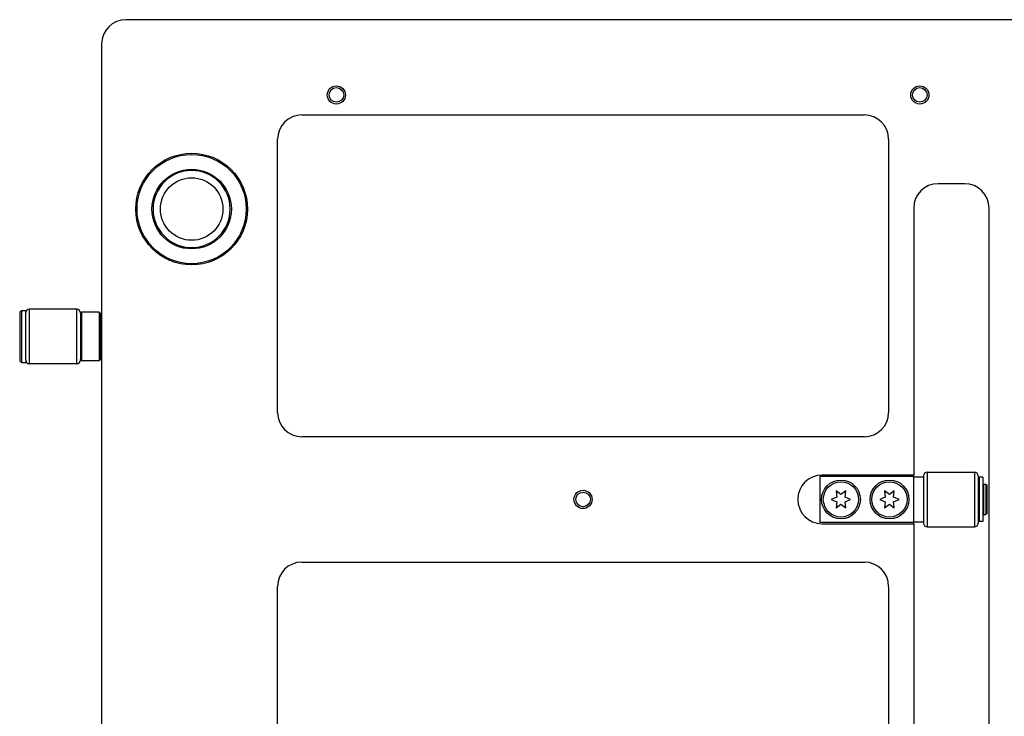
# Model space of a CAD drawing. Extents: x -1809 to 6113, y -4129 to 1471.
# Tile 175 of 197: x 4952 to 5114, y -1637 to -1522. Entities that reach past the tile are written whole.
import ezdxf

# ---------------------------------------------------------------- set-up
doc = ezdxf.new("R2010")
doc.units = 0
doc.layers.get('0').update_dxf_attribs({"linetype": 'CONTINUOUS'})

# ---------------------------------------------------------------- blocks, each defined once
blk = doc.blocks.new('DUT_BOARD__78', base_point=(5409.88, -1537.57))
at = {"color": 1, "linetype": 'CONTINUOUS'}
for p, q in [((4998.24, -1537.57), (5090.92, -1537.57)), ((4994.24, -1586.57), (4994.24, -1541.57)), ((5094.92, -1541.57), (5094.92, -1586.57)), ((5090.92, -1590.57), (4998.24, -1590.57)), ((4998.24, -1611.23), (5090.92, -1611.23)), ((4994.24, -1660.23), (4994.24, -1615.23)), ((5094.92, -1615.23), (5094.92, -1660.23))]:
    blk.add_line(p, q, dxfattribs=at)
for centre, start, end in [((4998.24, -1541.57), 90, 180), ((5090.92, -1541.57), 0, 90), ((4998.24, -1586.57), 180, -90), ((5090.92, -1586.57), -90, 0), ((4998.24, -1615.23), 90, 180), ((5090.92, -1615.23), 0, 90)]:
    blk.add_arc(centre, 4, start, end, dxfattribs=at)
blk = doc.blocks.new('6960-0041-0_3__88', base_point=(4986.44, -1546.72))
at = {"color": 1, "linetype": 'CONTINUOUS'}
blk.add_circle((4980.09, -1553.07), 5.15, dxfattribs=at)
for start, end in [(90, -90), (-90, 90)]:
    blk.add_arc((4980.09, -1553.07), 6.35, start, end, dxfattribs=at)
blk = doc.blocks.new('HOLEPLUGS__94', base_point=(5430.38, -1546.72))
blk.add_blockref('6960-0041-0_3__88', (4986.44, -1546.72))
blk = doc.blocks.new('0515-2034-M3X12_1__99', base_point=(5089.96, -1598))
at = {"color": 1, "linetype": 'CONTINUOUS'}
for p, q in [((5086.37, -1600.5), (5085.46, -1600.9)), ((5085.46, -1600.9), (5086.37, -1601.3)), ((5087.06, -1600.1), (5086.26, -1599.51)), ((5086.26, -1599.51), (5086.37, -1600.5)), ((5087.86, -1599.51), (5087.06, -1600.1)), ((5087.75, -1600.5), (5087.86, -1599.51)), ((5088.66, -1600.9), (5087.75, -1600.5)), ((5087.75, -1601.3), (5088.66, -1600.9)), ((5086.37, -1601.3), (5086.26, -1602.28)), ((5086.26, -1602.28), (5087.06, -1601.7)), ((5087.06, -1601.7), (5087.86, -1602.28)), ((5087.86, -1602.28), (5087.75, -1601.3))]:
    blk.add_line(p, q, dxfattribs=at)
blk.add_circle((5087.06, -1600.9), 2.9, dxfattribs=at)
blk = doc.blocks.new('0515-2034_M3X12_0__100', base_point=(5097.96, -1598))
at = {"color": 1, "linetype": 'CONTINUOUS'}
for p, q in [((5094.37, -1600.5), (5093.46, -1600.9)), ((5093.46, -1600.9), (5094.37, -1601.3)), ((5095.06, -1600.1), (5094.26, -1599.51)), ((5094.26, -1599.51), (5094.37, -1600.5)), ((5095.86, -1599.51), (5095.06, -1600.1)), ((5095.75, -1600.5), (5095.86, -1599.51)), ((5096.66, -1600.9), (5095.75, -1600.5)), ((5095.75, -1601.3), (5096.66, -1600.9)), ((5094.37, -1601.3), (5094.26, -1602.28)), ((5094.26, -1602.28), (5095.06, -1601.7)), ((5095.06, -1601.7), (5095.86, -1602.28)), ((5095.86, -1602.28), (5095.75, -1601.3))]:
    blk.add_line(p, q, dxfattribs=at)
blk.add_circle((5095.06, -1600.9), 2.9, dxfattribs=at)
blk = doc.blocks.new('SCREWSET_STIFFENER__115', base_point=(5319.96, -1598))
for name, p in [('0515-2034-M3X12_1__99', (5089.96, -1598)), ('0515-2034_M3X12_0__100', (5097.96, -1598))]:
    blk.add_blockref(name, p)
blk = doc.blocks.new('23796-0S111__165', base_point=(5111.16, -1597.1))
at = {"color": 1, "linetype": 'CONTINUOUS'}
for p, q in [((5099.06, -1597.1), (5083.56, -1597.1)), ((5083.56, -1597.1), (5083.56, -1604.7)), ((5099.06, -1597.2), (5099.06, -1597.1)), ((5099.06, -1597.2), (5100.66, -1597.2)), ((5099.06, -1604.6), (5099.06, -1597.2)), ((5100.66, -1597.2), (5100.66, -1598.4)), ((5100.66, -1598.4), (5100.66, -1603.4)), ((5109.66, -1598.4), (5109.86, -1598.4)), ((5109.86, -1598.4), (5109.86, -1599.3)), ((5109.86, -1599.3), (5109.86, -1600.9)), ((5110.56, -1599.3), (5110.46, -1599.3)), ((5110.56, -1598.4), (5110.96, -1598.4)), ((5110.56, -1598.4), (5110.56, -1599.3)), ((5110.56, -1599.3), (5110.56, -1600.9)), ((5110.96, -1598.4), (5110.96, -1600.9)), ((5111.16, -1598.6), (5110.96, -1598.4)), ((5111.16, -1603.2), (5111.16, -1598.6)), ((5109.86, -1600.9), (5109.86, -1602.5)), ((5110.56, -1600.9), (5110.56, -1602.5)), ((5110.96, -1600.9), (5110.96, -1603.4)), ((5109.86, -1602.5), (5109.86, -1603.4)), ((5110.56, -1602.5), (5110.46, -1602.5)), ((5110.56, -1602.5), (5110.56, -1603.4)), ((5100.66, -1603.4), (5100.66, -1604.6)), ((5109.66, -1603.4), (5109.86, -1603.4)), ((5110.56, -1603.4), (5110.96, -1603.4)), ((5111.16, -1603.2), (5110.96, -1603.4)), ((5099.06, -1604.7), (5083.56, -1604.7)), ((5099.06, -1604.7), (5099.06, -1604.6)), ((5099.06, -1604.6), (5100.66, -1604.6))]:
    blk.add_line(p, q, dxfattribs=at)
for centre in [(5087.06, -1600.9), (5095.06, -1600.9)]:
    blk.add_circle(centre, 3.2, dxfattribs=at)
blk = doc.blocks.new('WASHER1__166', base_point=(5110.46, -1597.25))
at = {"color": 1, "linetype": 'CONTINUOUS'}
for p, q in [((5109.86, -1597.25), (5109.86, -1598.4)), ((5110.46, -1597.25), (5109.86, -1597.25)), ((5110.46, -1597.25), (5110.46, -1604.55)), ((5109.86, -1598.4), (5109.86, -1599.3)), ((5109.86, -1599.3), (5109.86, -1600.9)), ((5109.86, -1600.9), (5109.86, -1602.5)), ((5109.86, -1602.5), (5109.86, -1603.4)), ((5109.86, -1603.4), (5109.86, -1604.55)), ((5110.46, -1604.55), (5109.86, -1604.55))]:
    blk.add_line(p, q, dxfattribs=at)
blk = doc.blocks.new('BEARING_HK0509__167', base_point=(5109.66, -1596.4))
at = {"color": 1, "linetype": 'CONTINUOUS'}
for p, q in [((5100.66, -1597), (5100.66, -1597.2)), ((5100.66, -1597.2), (5100.66, -1598.4)), ((5101.26, -1596.4), (5109.06, -1596.4)), ((5101.26, -1596.4), (5101.26, -1605.4)), ((5109.06, -1596.4), (5109.06, -1605.4)), ((5109.66, -1597), (5109.66, -1604.8)), ((5100.66, -1598.4), (5100.66, -1603.4)), ((5100.66, -1603.4), (5100.66, -1604.6)), ((5100.66, -1604.6), (5100.66, -1604.8)), ((5101.26, -1605.4), (5109.06, -1605.4))]:
    blk.add_line(p, q, dxfattribs=at)
for centre, start, end in [((5101.26, -1597), 90, 180), ((5109.06, -1597), 0, 90), ((5101.26, -1604.8), 180, -90), ((5109.06, -1604.8), -90, 0)]:
    blk.add_arc(centre, 0.6, start, end, dxfattribs=at)
blk = doc.blocks.new('BEARING_ASSY2_0__168', base_point=(5111.16, -1596.4))
for name, p in [('23796-0S111__165', (5111.16, -1597.1)), ('BEARING_HK0509__167', (5109.66, -1596.4)), ('WASHER1__166', (5110.46, -1597.25))]:
    blk.add_blockref(name, p)
blk = doc.blocks.new('E2812-23753-0__173', base_point=(4965.26, -1569.77))
at = {"color": 1, "linetype": 'CONTINUOUS'}
for p, q in [((4951.76, -1570.07), (4952.06, -1569.77)), ((4951.76, -1570.07), (4951.76, -1578.07)), ((4952.06, -1569.77), (4952.76, -1569.77)), ((4952.06, -1569.77), (4952.06, -1578.37)), ((4952.76, -1569.77), (4952.76, -1570.17)), ((4952.76, -1571.57), (4952.76, -1570.17)), ((4952.76, -1576.57), (4952.76, -1571.57)), ((4965.26, -1571.57), (4965.06, -1571.57)), ((4952.76, -1577.97), (4952.76, -1576.57)), ((4965.26, -1576.57), (4965.06, -1576.57)), ((4951.76, -1578.07), (4952.06, -1578.37)), ((4952.06, -1578.37), (4952.76, -1578.37)), ((4952.76, -1577.97), (4952.76, -1578.37))]:
    blk.add_line(p, q, dxfattribs=at)
blk = doc.blocks.new('24791-0S111__174', base_point=(4965.06, -1570.07))
at = {"color": 1, "linetype": 'CONTINUOUS'}
for p, q in [((4961.76, -1570.27), (4961.96, -1570.07)), ((4961.96, -1570.07), (4961.96, -1574.07)), ((4964.86, -1570.07), (4961.96, -1570.07)), ((4965.06, -1570.27), (4964.86, -1570.07)), ((4964.86, -1570.07), (4964.86, -1574.07)), ((4961.76, -1570.27), (4961.76, -1574.07)), ((4965.06, -1570.27), (4965.06, -1574.07)), ((4961.76, -1574.07), (4961.76, -1577.87)), ((4961.96, -1574.07), (4961.96, -1578.07)), ((4964.86, -1574.07), (4964.86, -1578.07)), ((4965.06, -1574.07), (4965.06, -1577.87)), ((4961.76, -1577.87), (4961.96, -1578.07)), ((4964.86, -1578.07), (4961.96, -1578.07)), ((4965.06, -1577.87), (4964.86, -1578.07))]:
    blk.add_line(p, q, dxfattribs=at)
blk = doc.blocks.new('BEARING_HK0509__175', base_point=(4961.76, -1569.57))
at = {"color": 1, "linetype": 'CONTINUOUS'}
for p, q in [((4952.76, -1571.57), (4952.76, -1570.17)), ((4961.16, -1569.57), (4953.36, -1569.57)), ((4953.36, -1578.57), (4953.36, -1569.57)), ((4961.16, -1578.57), (4961.16, -1569.57)), ((4961.76, -1570.27), (4961.76, -1570.17)), ((4952.76, -1576.57), (4952.76, -1571.57)), ((4961.76, -1570.27), (4961.76, -1574.07)), ((4961.76, -1574.07), (4961.76, -1577.87)), ((4952.76, -1577.97), (4952.76, -1576.57)), ((4961.76, -1577.97), (4961.76, -1577.87)), ((4961.16, -1578.57), (4953.36, -1578.57))]:
    blk.add_line(p, q, dxfattribs=at)
for centre, start, end in [((4953.36, -1570.17), 90, 180), ((4961.16, -1570.17), 0, 90), ((4953.36, -1577.97), 180, -90), ((4961.16, -1577.97), -90, 0)]:
    blk.add_arc(centre, 0.6, start, end, dxfattribs=at)
blk = doc.blocks.new('BEARING_ASSY1_0__176', base_point=(4965.26, -1569.57))
for name, p in [('E2812-23753-0__173', (4965.26, -1569.77)), ('BEARING_HK0509__175', (4961.76, -1569.57)), ('24791-0S111__174', (4965.06, -1570.07))]:
    blk.add_blockref(name, p)
blk = doc.blocks.new('BEARINGS__185', base_point=(5452.36, -1569.57))
for name, p in [('BEARING_ASSY1_0__176', (4965.26, -1569.57)), ('BEARING_ASSY2_0__168', (5111.16, -1596.4))]:
    blk.add_blockref(name, p)
blk = doc.blocks.new('SMALLPARTS__186', base_point=(5452.36, -1481.88))
for name, p in [('HOLEPLUGS__94', (5430.38, -1546.72)), ('BEARINGS__185', (5452.36, -1569.57)), ('SCREWSET_STIFFENER__115', (5319.96, -1598))]:
    blk.add_blockref(name, p)
blk = doc.blocks.new('E7018-24101__187', base_point=(5438.86, -1521.88))
at = {"color": 1, "linetype": 'CONTINUOUS'}
for p, q in [((5132.56, -1521.88), (4969.26, -1521.88)), ((4965.26, -1525.88), (4965.26, -2117.88)), ((4998.24, -1537.57), (5090.92, -1537.57)), ((4994.24, -1586.57), (4994.24, -1541.57)), ((5094.92, -1541.57), (5094.92, -1586.57)), ((5107.46, -1548.9), (5103.06, -1548.9)), ((5099.06, -1552.9), (5099.06, -1596.9)), ((5111.46, -1648.9), (5111.46, -1552.9)), ((5090.92, -1590.57), (4998.24, -1590.57)), ((5099.06, -1596.9), (5083.96, -1596.9)), ((5099.06, -1597.1), (5099.06, -1596.9)), ((5099.06, -1597.2), (5099.06, -1597.1)), ((5099.06, -1604.6), (5099.06, -1597.2)), ((5083.96, -1604.9), (5099.06, -1604.9)), ((5099.06, -1604.7), (5099.06, -1604.6)), ((5099.06, -1604.9), (5099.06, -1604.7)), ((5099.06, -1604.9), (5099.06, -1648.9)), ((4998.24, -1611.23), (5090.92, -1611.23)), ((4994.24, -1660.23), (4994.24, -1615.23)), ((5094.92, -1615.23), (5094.92, -1660.23))]:
    blk.add_line(p, q, dxfattribs=at)
for centre, radius in [((5003.94, -1534.27), 1.5), ((5100.06, -1534.27), 1.5), ((5003.94, -1534.27), 1.2), ((5100.06, -1534.27), 1.2), ((4980.09, -1553.07), 9.2), ((4980.09, -1553.07), 9), ((4980.09, -1553.07), 6.55), ((5044.58, -1600.9), 1.5), ((5044.58, -1600.9), 1.2)]:
    blk.add_circle(centre, radius, dxfattribs=at)
for centre, radius, start, end in [((4969.26, -1525.88), 4, 90, 180), ((4998.24, -1541.57), 4, 90, 180), ((5090.92, -1541.57), 4, 0, 90), ((4980.09, -1553.07), 6.35, 90, -90), ((4980.09, -1553.07), 6.35, -90, 90), ((5103.06, -1552.9), 4, 90, 180), ((5107.46, -1552.9), 4, 0, 90), ((4998.24, -1586.57), 4, 180, -90), ((5090.92, -1586.57), 4, -90, 0), ((5083.96, -1600.9), 4, 90, -90), ((4998.24, -1615.23), 4, 90, 180), ((5090.92, -1615.23), 4, 0, 90)]:
    blk.add_arc(centre, radius, start, end, dxfattribs=at)
blk = doc.blocks.new('E7018-64101__188', base_point=(5452.36, -1481.88))
for name, p in [('SMALLPARTS__186', (5452.36, -1481.88)), ('E7018-24101__187', (5438.86, -1521.88))]:
    blk.add_blockref(name, p)
blk = doc.blocks.new('STIFF_ASSY_DUTBD__189', base_point=(5452.36, -1481.88))
for name, p in [('E7018-64101__188', (5452.36, -1481.88)), ('DUT_BOARD__78', (5409.88, -1537.57))]:
    blk.add_blockref(name, p)
blk = doc.blocks.new('A1__190', base_point=(5452.36, -1481.88))
blk.add_blockref('STIFF_ASSY_DUTBD__189', (5452.36, -1481.88))
blk = doc.blocks.new('FRONT1__191', base_point=(5452.36, -1481.88))
blk.add_blockref('A1__190', (5452.36, -1481.88))
blk = doc.blocks.new('L1__192', base_point=(5452.36, -1481.88))
blk.add_blockref('FRONT1__191', (5452.36, -1481.88))

msp = doc.modelspace()

# ---------------------------------------------------------------- block references
msp.add_blockref('L1__192', (5452.36, -1481.88))

doc.saveas('drawing.dxf')
